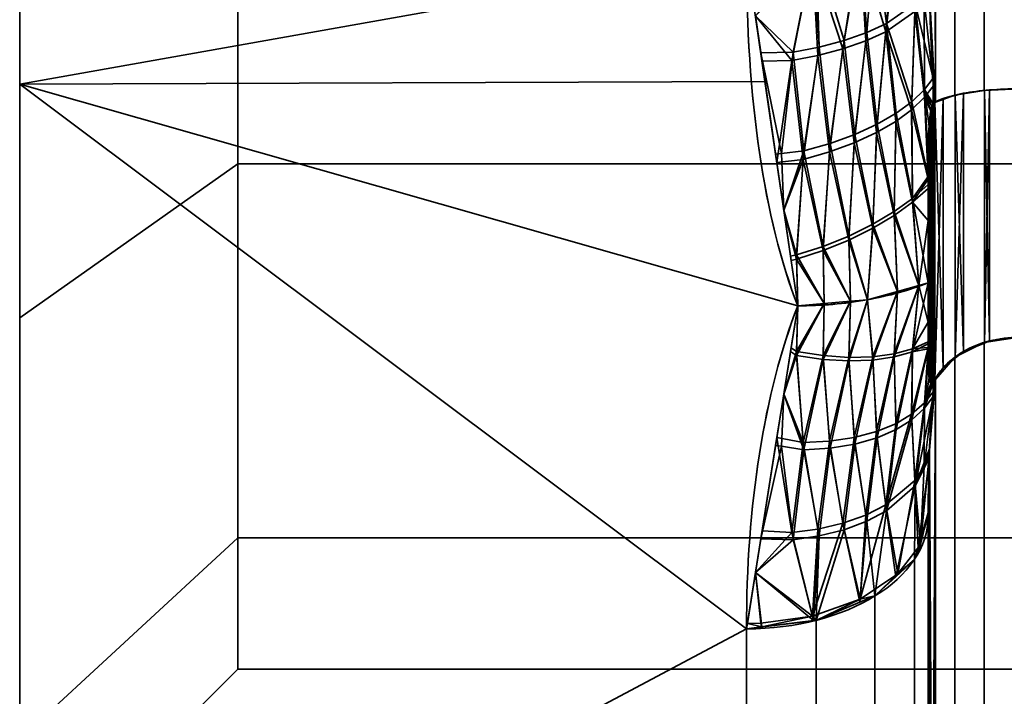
# Model space of a CAD drawing. Header units: millimetres. Extents: x -110 to 110, y -15 to 15.
# Tile 2 of 71: x -110 to -104.58, y -9.65 to -5.92. Entities that reach past the tile are written whole.
import ezdxf

# ---------------------------------------------------------------- set-up
doc = ezdxf.new("R2010")
doc.units = ezdxf.units.MM
doc.layers.add('1', color=7, linetype='Continuous', true_color=0xffffff)

msp = doc.modelspace()

# ---------------------------------------------------------------- linework, layer by layer
at = {"layer": '1', "color": 252, "linetype": 'Continuous', "lineweight": 35}
for p, q in [((-105, -8.6603, 11), (-105, -13.8564, 2)), ((-105, -13.8564, -2), (-105, -8.6603, -11))]:
    msp.add_line(p, q, dxfattribs=at)
at = {"layer": '1', "color": 252, "linetype": 'Continuous', "lineweight": 35, "extrusion": (1, 0, 0)}
for centre, radius, start, end in [((0, 0, -110), 15, 0, 180), ((0, 0, -110), 10.7, 90, 270), ((0, 0, -108.8), 9.5, 90, 270), ((0, 0, -105), 14, 188.21321, 231.78679), ((0, 0, -105), 14, 128.21321, 171.78679), ((0, 0, -106), 15, 188.21321, 231.78679), ((0, 0, -106), 15, 128.21321, 171.78679)]:
    msp.add_arc(centre, radius, start, end, dxfattribs=at)
at = {"layer": '1', "color": 252, "linetype": 'Continuous', "lineweight": 35, "extrusion": (-1, 0, 0)}
for centre, radius, start, end in [((0, 0, 110), 15, 180, 0), ((0, 0, 105), 14.5, 297.45707, 302.53526), ((0, 0, 105), 14.5, 57.45707, 62.53526)]:
    msp.add_arc(centre, radius, start, end, dxfattribs=at)
at = {"layer": '1', "color": 252, "linetype": 'Continuous', "lineweight": 35, "extrusion": (-9.46215e-07, 0.785714, -0.61859)}
msp.add_arc((106, -13.9999, 0.0001), 1, 180, 270, dxfattribs=at)
at = {"layer": '1', "color": 252, "linetype": 'Continuous', "lineweight": 35, "extrusion": (0, -0.785714, -0.61859)}
msp.add_arc((-106, 14), 1, 0, 90, dxfattribs=at)
at = {"layer": '1', "color": 252, "linetype": 'Continuous', "lineweight": 35}
for points in [[(-104.9667, -6.3806, -12.8205), (-104.973, -6.2837, -12.837), (-104.9835, -6.0878, -12.8695), (-104.9938, -5.7834, -12.917), (-104.9991, -5.4818, -12.9612), (-105, -5.2902, -12.9875), (-105, -5.1962, -13)], [(-105, -5.1962, 13), (-105, -5.294, 12.987), (-104.999, -5.4912, 12.9598), (-104.9935, -5.7954, 12.9152), (-104.9831, -6.0966, 12.8681), (-104.9728, -6.2872, 12.8364), (-104.9667, -6.3806, 12.8205)], [(-105.7179, -7.5, -12.9904), (-105.9044, -7.0188, -13.2682), (-106, -6.3712, -13.6072), (-106, -5.5673, -13.9286)], [(-106, -5.5673, 13.9286), (-106, -6.3722, 13.6068), (-105.904, -7.0198, 13.2676), (-105.7179, -7.5, 12.9904)], [(-105, -6.6857, -12.8667), (-105, -6.6659, -12.869), (-104.9997, -6.6275, -12.8728), (-104.9983, -6.5738, -12.8764), (-104.996, -6.5237, -12.8773), (-104.9924, -6.4768, -12.8748), (-104.9871, -6.4336, -12.8672), (-104.9792, -6.3975, -12.8517), (-104.9713, -6.3834, -12.8325), (-104.9667, -6.3806, -12.8205)], [(-105, -7.3727, -12.7698), (-105, -7.2964, -12.7833), (-105, -7.1436, -12.8077), (-105, -6.915, -12.8393), (-105, -6.7622, -12.8578), (-105, -6.6857, -12.8667)], [(-105, -6.6878, 12.8664), (-105, -6.9168, 12.84), (-105, -7.1456, 12.8098), (-105, -7.3727, 12.7698)], [(-105, -7.3727, -12.7698), (-105.0503, -7.393, -12.8051), (-105.1579, -7.4294, -12.8681), (-105.3353, -7.4697, -12.9378), (-105.5238, -7.4944, -12.9806), (-105.6532, -7.5, -12.9904), (-105.7179, -7.5, -12.9904)], [(-105, -7.3727, 12.7698), (-105.0503, -7.393, 12.8051), (-105.1579, -7.4294, 12.8681), (-105.3353, -7.4696, 12.9378), (-105.5238, -7.4943, 12.9806), (-105.6532, -7.5, 12.9904), (-105.7179, -7.5, 12.9904)], [(-105, -7.3727, 12.7698), (-105, -7.4225, 12.7105), (-105, -7.52, 12.5904), (-105, -7.6616, 12.4082), (-105, -7.7541, 12.2851), (-105, -7.8, 12.2233)], [(-105, -7.7988, -12.225), (-105, -7.6613, -12.4101), (-105, -7.5208, -12.5932), (-105, -7.3727, -12.7698)], [(-106, -9.2788, -11.7857), (-106, -8.5978, -12.3219), (-105.904, -7.9803, -12.7131), (-105.7179, -7.5, -12.9904)], [(-105.7179, -7.5, 12.9904), (-105.9044, -7.9812, 12.7126), (-106, -8.5986, 12.3212), (-106, -9.2788, 11.7857)], [(-105, -7.8, 12.2233), (-105, -7.8119, 12.2073), (-104.9997, -7.8345, 12.176), (-104.9983, -7.8644, 12.1313), (-104.996, -7.8902, 12.0883), (-104.9924, -7.9115, 12.0464), (-104.9871, -7.9266, 12.0052), (-104.9792, -7.9311, 11.9662), (-104.9713, -7.9216, 11.9444), (-104.9667, -7.9126, 11.936)], [(-104.9667, -7.9126, 11.936), (-104.973, -7.9753, 11.8604), (-104.9835, -8.1014, 11.707), (-104.9938, -8.2947, 11.4672), (-104.9991, -8.4838, 11.228), (-105, -8.6024, 11.0752), (-105, -8.6603, 11)], [(-105, -8.6603, -11), (-105, -8.6, -11.0782), (-104.999, -8.4779, -11.2355), (-104.9935, -8.2872, -11.4766), (-104.9831, -8.0957, -11.7139), (-104.9728, -7.9731, -11.8631), (-104.9667, -7.9126, -11.936)]]:
    msp.add_open_spline(points, degree=3, dxfattribs=at)
for points, knots in [([(-104.5, -6.3048, -12.5), (-104.5548, -6.3048, -12.5), (-104.6104, -6.307, -12.5093), (-104.7139, -6.3154, -12.5448), (-104.7631, -6.3217, -12.5714), (-104.8494, -6.3376, -12.6382), (-104.8875, -6.3473, -12.6794), (-104.9373, -6.3651, -12.7549), (-104.9538, -6.3727, -12.7871), (-104.9667, -6.3806, -12.8205)], [0, 0, 0, 0, 0.272272, 0.272272, 0.544337, 0.544337, 0.81965, 0.81965, 1, 1, 1, 1]), ([(-104.5, -6.3048, 12.5), (-104.5548, -6.3048, 12.5), (-104.6104, -6.307, 12.5093), (-104.7139, -6.3154, 12.5448), (-104.7631, -6.3217, 12.5714), (-104.8494, -6.3376, 12.6382), (-104.8875, -6.3473, 12.6794), (-104.9373, -6.3651, 12.7549), (-104.9538, -6.3727, 12.7871), (-104.9667, -6.3806, 12.8205)], [0, 0, 0, 0, 0.272272, 0.272272, 0.544336, 0.544336, 0.819649, 0.819649, 1, 1, 1, 1]), ([(-104.9667, -6.3806, 12.8205), (-104.969, -6.382, 12.8266), (-104.9714, -6.3846, 12.8325), (-104.9756, -6.392, 12.8428), (-104.9775, -6.3968, 12.8472), (-104.9818, -6.4101, 12.8568), (-104.984, -6.4196, 12.861), (-104.9905, -6.4558, 12.873), (-104.9931, -6.4848, 12.8755), (-104.999, -6.5713, 12.8784), (-105, -6.6298, 12.8732), (-105, -6.6878, 12.8664)], [0, 0, 0, 0, 0.060109, 0.060109, 0.1199, 0.1199, 0.212935, 0.212935, 0.471201, 0.471201, 1, 1, 1, 1]), ([(-104.5, -7.6729, 11.7101), (-104.5548, -7.6729, 11.7101), (-104.6104, -7.6799, 11.7166), (-104.7139, -7.7064, 11.7417), (-104.7631, -7.7263, 11.7605), (-104.8494, -7.7762, 11.8076), (-104.8875, -7.807, 11.8366), (-104.9373, -7.8635, 11.8898), (-104.9538, -7.8876, 11.9125), (-104.9667, -7.9126, 11.936)], [0, 0, 0, 0, 0.272272, 0.272272, 0.544337, 0.544337, 0.81965, 0.81965, 1, 1, 1, 1]), ([(-104.5, -7.6729, -11.7101), (-104.5548, -7.6729, -11.7101), (-104.6104, -7.6799, -11.7166), (-104.7139, -7.7064, -11.7417), (-104.7631, -7.7263, -11.7605), (-104.8494, -7.7762, -11.8076), (-104.8875, -7.807, -11.8366), (-104.9373, -7.8635, -11.8898), (-104.9538, -7.8876, -11.9125), (-104.9667, -7.9126, -11.936)], [0, 0, 0, 0, 0.272272, 0.272272, 0.544336, 0.544336, 0.819649, 0.819649, 1, 1, 1, 1]), ([(-104.9667, -7.9126, -11.936), (-104.969, -7.9171, -11.9403), (-104.9714, -7.9209, -11.9455), (-104.9756, -7.9262, -11.957), (-104.9775, -7.9277, -11.9634), (-104.9818, -7.9292, -11.9797), (-104.984, -7.9281, -11.99), (-104.9905, -7.9204, -12.0274), (-104.9931, -7.9081, -12.0537), (-104.999, -7.8674, -12.1301), (-105, -7.8336, -12.1782), (-105, -7.7988, -12.225)], [0, 0, 0, 0, 0.060109, 0.060109, 0.1199, 0.1199, 0.212935, 0.212935, 0.471207, 0.471207, 1, 1, 1, 1])]:
    msp.add_open_spline(points, degree=3, knots=knots, dxfattribs=at)
for points in [[(-104.993, -5.7839, -12.9165), (-104.9599, 6.3781, -12.81), (-104.9599, -6.3781, -12.81)], [(-104.993, 5.7839, 12.9165), (-104.9599, -6.3781, 12.81), (-104.9599, 6.3781, 12.81)], [(-104.9599, -6.3781, -12.81), (-104.9599, 6.3781, -12.81), (-104.8536, 6.3395, -12.6464), (-104.8536, -6.3395, -12.6464)], [(-104.9599, 6.3781, 12.81), (-104.9599, -6.3781, 12.81), (-104.8536, -6.3395, 12.6464), (-104.8536, 6.3395, 12.6464)], [(-104.8536, -6.3395, -12.6464), (-104.8536, 6.3395, -12.6464), (-104.6913, 6.3138, -12.5381), (-104.6913, -6.3138, -12.5381)], [(-104.8536, 6.3395, 12.6464), (-104.8536, -6.3395, 12.6464), (-104.6913, -6.3138, 12.5381), (-104.6913, 6.3138, 12.5381)], [(-104.6913, -6.3138, -12.5381), (-104.6913, 6.3138, -12.5381), (-104.5, 6.3048, -12.5), (-104.5, -6.3048, -12.5)], [(-104.6913, 6.3138, 12.5381), (-104.6913, -6.3138, 12.5381), (-104.5, -6.3048, 12.5), (-104.5, 6.3048, 12.5)], [(-104.9599, -6.3781, 12.81), (-104.993, 5.7839, 12.9165), (-104.9927, -5.7949, 12.9148)], [(-110, 0, 15), (-110, -6.2799, 13.6221), (-106, -5.5673, 13.9286)], [(-106, -5.5673, -13.9286), (-110, -6.2799, -13.6221), (-110, 0, -15)], [(-108.8, -3.6355, 8.7769), (-108.8, -6.7175, 6.7175), (-110, -7.566, 7.566), (-110, -4.0947, 9.8855)], [(-108.8, -6.7175, -6.7175), (-108.8, -3.6355, -8.7769), (-110, -4.0947, -9.8855), (-110, -7.566, -7.566)], [(-95, -6.7175, 6.7175), (-108.8, -6.7175, 6.7175), (-108.8, -3.6355, 8.7769), (-95, -3.6355, 8.7769)], [(-95, -3.6355, -8.7769), (-108.8, -3.6355, -8.7769), (-108.8, -6.7175, -6.7175), (-95, -6.7175, -6.7175)], [(-110, -5.7403, -13.8582), (-110, -10.6066, -10.6066), (-110, -7.566, -7.566), (-110, -4.0947, -9.8855)], [(-110, -4.0947, 9.8855), (-110, -7.566, 7.566), (-110, -10.6066, 10.6066), (-110, -5.7403, 13.8582)], [(-105.2289, -5.9444, 13.3947), (-105.1785, -5.3951, 13.4977), (-105.2929, -5.4586, 13.6566)], [(-105.1785, -5.3951, 13.4977), (-105.2289, -5.9444, 13.3947), (-105.072, -5.8348, 13.1731)], [(-105.3377, -5.9946, 13.4906), (-105.2929, -5.4586, 13.6566), (-105.3757, -5.4791, 13.708)], [(-105.3737, -5.5173, -13.7112), (-105.1669, -5.4322, -13.5014), (-105.2339, -5.9906, -13.384)], [(-105.2929, -5.4586, 13.6566), (-105.3377, -5.9946, 13.4906), (-105.2289, -5.9444, 13.3947)], [(-105.0742, -5.8799, -13.165), (-105.2339, -5.9906, -13.384), (-105.1669, -5.4322, -13.5014)], [(-105.6372, -5.575, -13.8521), (-105.3737, -5.5173, -13.7112), (-105.4696, -6.0855, -13.5557)], [(-105.4623, -6.0384, 13.5699), (-105.3757, -5.4791, 13.708), (-105.6173, -5.5391, 13.8579)], [(-105.344, -6.0412, -13.4782), (-105.4696, -6.0855, -13.5557), (-105.3737, -5.5173, -13.7112)], [(-105.3757, -5.4791, 13.708), (-105.4623, -6.0384, 13.5699), (-105.3377, -5.9946, 13.4906)], [(-105.2339, -5.9906, -13.384), (-105.344, -6.0412, -13.4782), (-105.3737, -5.5173, -13.7112)], [(-106, -5.5673, -13.9286), (-105.8982, -6.2644, -13.5902), (-110, -6.2799, -13.6221)], [(-110, -6.2799, 13.6221), (-105.8982, -6.2644, 13.5902), (-106, -5.5673, 13.9286)], [(-105.7424, -6.1021, 13.6703), (-105.6304, -5.54, 13.8603), (-105.9509, -5.9038, 13.7652)], [(-105.9509, -5.9038, -13.7652), (-105.6372, -5.575, -13.8521), (-105.751, -6.1497, -13.652)], [(-105.6073, -6.1221, -13.6143), (-105.751, -6.1497, -13.652), (-105.6372, -5.575, -13.8521)], [(-105.6304, -5.54, 13.8603), (-105.7424, -6.1021, 13.6703), (-105.5992, -6.0747, 13.6305)], [(-105.4696, -6.0855, -13.5557), (-105.6073, -6.1221, -13.6143), (-105.6372, -5.575, -13.8521)], [(-105.5992, -6.0747, 13.6305), (-105.6173, -5.5391, 13.8579), (-105.6304, -5.54, 13.8603)], [(-105.6173, -5.5391, 13.8579), (-105.5992, -6.0747, 13.6305), (-105.4623, -6.0384, 13.5699)], [(-104.9727, -6.2453, 12.8423), (-104.9927, -5.7949, 12.9148), (-105.072, -5.8348, 13.1731)], [(-105.022, -5.8188, -13.0384), (-104.993, -5.7839, -12.9165), (-104.9707, -6.2884, -12.8353)], [(-104.9599, -6.3781, -12.81), (-104.9667, -6.3806, -12.8205), (-104.993, -5.7839, -12.9165)], [(-104.9927, -5.7949, 12.9148), (-104.9667, -6.3806, 12.8205), (-104.9599, -6.3781, 12.81)], [(-105.0908, -6.376, 13.0665), (-105.072, -5.8348, 13.1731), (-105.2289, -5.9444, 13.3947)], [(-105.072, -5.8348, 13.1731), (-105.0908, -6.376, 13.0665), (-105.0205, -6.3078, 12.953)], [(-105.0742, -5.8799, -13.165), (-105.022, -5.8188, -13.0384), (-105.0196, -6.3516, -12.9448)], [(-105.072, -5.8348, 13.1731), (-105.0205, -6.3078, 12.953), (-104.9727, -6.2453, 12.8423)], [(-104.9707, -6.2884, -12.8353), (-105.0196, -6.3516, -12.9448), (-105.022, -5.8188, -13.0384)], [(-105.751, -6.1497, -13.652), (-105.9145, -6.153, -13.6442), (-105.9509, -5.9038, -13.7652)], [(-105.9509, -5.9038, 13.7652), (-105.9212, -6.107, 13.6666), (-105.7424, -6.1021, 13.6703)], [(-105.2339, -5.9906, -13.384), (-105.0742, -5.8799, -13.165), (-105.0915, -6.4204, -13.0569)], [(-105.0196, -6.3516, -12.9448), (-105.0915, -6.4204, -13.0569), (-105.0742, -5.8799, -13.165)], [(-105.281, -6.4996, 13.2518), (-105.2289, -5.9444, 13.3947), (-105.3377, -5.9946, 13.4906)], [(-105.2289, -5.9444, 13.3947), (-105.281, -6.4996, 13.2518), (-105.1766, -6.4391, 13.1648)], [(-105.2289, -5.9444, 13.3947), (-105.1766, -6.4391, 13.1648), (-105.0908, -6.376, 13.0665)], [(-105.4035, -6.5562, 13.3248), (-105.3377, -5.9946, 13.4906), (-105.4623, -6.0384, 13.5699)], [(-105.3377, -5.9946, 13.4906), (-105.4035, -6.5562, 13.3248), (-105.281, -6.4996, 13.2518)], [(-105.344, -6.0412, -13.4782), (-105.2339, -5.9906, -13.384), (-105.2842, -6.5454, -13.2386)], [(-105.1787, -6.4842, -13.1535), (-105.2842, -6.5454, -13.2386), (-105.2339, -5.9906, -13.384)], [(-105.0915, -6.4204, -13.0569), (-105.1787, -6.4842, -13.1535), (-105.2339, -5.9906, -13.384)], [(-105.5389, -6.6056, 13.3793), (-105.4623, -6.0384, 13.5699), (-105.5992, -6.0747, 13.6305)], [(-105.4623, -6.0384, 13.5699), (-105.5389, -6.6056, 13.3793), (-105.4035, -6.5562, 13.3248)], [(-105.4696, -6.0855, -13.5557), (-105.344, -6.0412, -13.4782), (-105.4078, -6.6026, -13.3094)], [(-105.2842, -6.5454, -13.2386), (-105.4078, -6.6026, -13.3094), (-105.344, -6.0412, -13.4782)], [(-105.8068, -6.6618, 13.3988), (-105.7424, -6.1021, 13.6703), (-105.9212, -6.107, 13.6666)], [(-105.9212, -6.107, 13.6666), (-105.8398, -6.6651, 13.3957), (-105.8068, -6.6618, 13.3988)], [(-105.7424, -6.1021, 13.6703), (-105.8068, -6.6618, 13.3988), (-105.6835, -6.6465, 13.4136)], [(-105.751, -6.1497, -13.652), (-105.6073, -6.1221, -13.6143), (-105.6889, -6.6939, -13.3934)], [(-105.6835, -6.6465, 13.4136), (-105.5992, -6.0747, 13.6305), (-105.7424, -6.1021, 13.6703)], [(-105.5439, -6.6526, -13.3615), (-105.6889, -6.6939, -13.3934), (-105.6073, -6.1221, -13.6143)], [(-105.5992, -6.0747, 13.6305), (-105.6835, -6.6465, 13.4136), (-105.5389, -6.6056, 13.3793)], [(-105.6073, -6.1221, -13.6143), (-105.4696, -6.0855, -13.5557), (-105.5439, -6.6526, -13.3615)], [(-105.4078, -6.6026, -13.3094), (-105.5439, -6.6526, -13.3615), (-105.4696, -6.0855, -13.5557)], [(-105.9145, -6.153, -13.6442), (-105.751, -6.1497, -13.652), (-105.833, -6.7115, -13.3731)], [(-105.6889, -6.6939, -13.3934), (-105.833, -6.7115, -13.3731), (-105.751, -6.1497, -13.652)], [(-110, -6.2799, -13.6221), (-105.8982, -6.2644, -13.5902), (-105.7179, -7.5, -12.9904)], [(-105.7179, -7.5, 12.9904), (-105.8982, -6.2644, 13.5902), (-110, -6.2799, 13.6221)], [(-110, -11.4061, -9.7417), (-110, -6.2799, -13.6221), (-106, -9.2788, -11.7857)], [(-105.7179, -7.5, -12.9904), (-106, -9.2788, -11.7857), (-110, -6.2799, -13.6221)], [(-110, -6.2799, 13.6221), (-106, -9.2788, 11.7857), (-105.7179, -7.5, 12.9904)], [(-106, -9.2788, 11.7857), (-110, -6.2799, 13.6221), (-110, -11.4061, 9.7417)], [(-104.9727, -6.2453, 12.8423), (-105.0205, -6.3078, 12.953), (-104.9735, -6.3883, 12.8376)], [(-104.9735, -6.3883, 12.8376), (-104.9667, -6.3806, 12.8205), (-104.9727, -6.2453, 12.8423)], [(-105, -6.7868, 12.8525), (-105.0205, -6.3078, 12.953), (-105.0908, -6.376, 13.0665)], [(-105.0205, -6.3078, 12.953), (-105, -6.7868, 12.8525), (-105, -6.6878, 12.8664)], [(-105, -6.6878, 12.8664), (-104.9951, -6.5131, 12.8764), (-105.0205, -6.3078, 12.953)], [(-104.9951, -6.5131, 12.8764), (-104.9857, -6.4293, 12.8642), (-105.0205, -6.3078, 12.953)], [(-104.9857, -6.4293, 12.8642), (-104.9792, -6.402, 12.851), (-105.0205, -6.3078, 12.953)], [(-104.9792, -6.402, 12.851), (-104.9735, -6.3883, 12.8376), (-105.0205, -6.3078, 12.953)], [(-105.0196, -6.3516, -12.9448), (-104.9707, -6.2884, -12.8353), (-104.9708, -6.3844, -12.8311)], [(-104.9707, -6.2884, -12.8353), (-104.9667, -6.3806, -12.8205), (-104.9708, -6.3844, -12.8311)], [(-104.8507, -7.7872, -11.8179), (-104.8507, -6.341, -12.6528), (-104.806, -6.3296, -12.6046)], [(-104.806, -7.7511, -11.7839), (-104.8507, -7.7872, -11.8179), (-104.806, -6.3296, -12.6046)], [(-104.806, -6.3296, 12.6046), (-104.8507, -6.341, 12.6528), (-104.806, -7.7511, 11.7839)], [(-104.806, -6.3296, -12.6046), (-104.6906, -6.3148, -12.5423), (-104.6906, -7.7046, -11.74), (-104.806, -7.7511, -11.7839)], [(-104.806, -7.7511, 11.7839), (-104.6906, -7.7046, 11.74), (-104.6906, -6.3148, 12.5423), (-104.806, -6.3296, 12.6046)], [(-104.6906, -7.7046, -11.74), (-104.6906, -6.3148, -12.5423), (-104.6622, -6.3112, -12.527)], [(-104.6622, -7.6931, -11.7292), (-104.6906, -7.7046, -11.74), (-104.6622, -6.3112, -12.527)], [(-104.6622, -6.3112, 12.527), (-104.6906, -6.3148, 12.5423), (-104.6622, -7.6931, 11.7292)], [(-104.6906, -6.3148, 12.5423), (-104.6906, -7.7046, 11.74), (-104.6622, -7.6931, 11.7292)], [(-104.6622, -6.3112, -12.527), (-104.5, -6.3048, -12.5), (-104.5, -7.6729, -11.7101), (-104.6622, -7.6931, -11.7292)], [(-104.6622, -7.6931, 11.7292), (-104.5, -7.6729, 11.7101), (-104.5, -6.3048, 12.5), (-104.6622, -6.3112, 12.527)], [(-105.0868, -6.9081, 12.9401), (-105.0908, -6.376, 13.0665), (-105.1766, -6.4391, 13.1648)], [(-105.0915, -6.4204, -13.0569), (-105.0196, -6.3516, -12.9448), (-105, -6.8019, -12.852)], [(-105.0908, -6.376, 13.0665), (-105.0868, -6.9081, 12.9401), (-105, -6.7868, 12.8525)], [(-105.0196, -6.3516, -12.9448), (-104.9941, -6.5004, -12.8759), (-105, -6.6857, -12.8667)], [(-105.0196, -6.3516, -12.9448), (-104.9778, -6.3979, -12.8478), (-104.9848, -6.4246, -12.8626)], [(-104.9848, -6.4246, -12.8626), (-104.985, -6.4252, -12.8628), (-105.0196, -6.3516, -12.9448)], [(-104.985, -6.4252, -12.8628), (-104.9941, -6.5004, -12.8759), (-105.0196, -6.3516, -12.9448)], [(-104.9708, -6.3844, -12.8311), (-104.9778, -6.3979, -12.8478), (-105.0196, -6.3516, -12.9448)], [(-105, -6.6857, -12.8667), (-105, -6.8019, -12.852), (-105.0196, -6.3516, -12.9448)], [(-104.9708, -6.3844, -12.8311), (-104.9667, -6.3806, -12.8205), (-105, -7.7984, -12.2244)], [(-104.9951, -7.8947, -12.0788), (-105, -7.7984, -12.2244), (-104.9667, -6.3806, -12.8205)], [(-104.9778, -6.3979, -12.8478), (-104.9708, -6.3844, -12.8311), (-105, -7.7984, -12.2244)], [(-104.9857, -7.9261, -12), (-104.9951, -7.8947, -12.0788), (-104.9667, -6.3806, -12.8205)], [(-104.9792, -7.9283, -11.9698), (-104.9857, -7.9261, -12), (-104.9667, -6.3806, -12.8205)], [(-104.9735, -7.9235, -11.9513), (-104.9792, -7.9283, -11.9698), (-104.9667, -6.3806, -12.8205)], [(-104.9735, -6.3883, 12.8376), (-104.9792, -6.402, 12.851), (-104.9667, -7.9126, 11.936)], [(-104.9667, -6.3806, -12.8205), (-104.9667, -7.9126, -11.936), (-104.9735, -7.9235, -11.9513)], [(-104.9667, -7.9126, 11.936), (-104.9667, -6.3806, 12.8205), (-104.9735, -6.3883, 12.8376)], [(-104.9667, -6.3806, -12.8205), (-104.9627, -6.3788, -12.8128), (-104.9627, -7.9069, -11.9306), (-104.9667, -7.9126, -11.936)], [(-104.9667, -7.9126, 11.936), (-104.9627, -7.9069, 11.9306), (-104.9627, -6.3788, 12.8128), (-104.9667, -6.3806, 12.8205)], [(-104.9627, -7.9069, -11.9306), (-104.9627, -6.3788, -12.8128), (-104.9175, -6.358, -12.7249)], [(-104.9175, -7.841, -11.8686), (-104.9627, -7.9069, -11.9306), (-104.9175, -6.358, -12.7249)], [(-104.9175, -6.358, 12.7249), (-104.9627, -6.3788, 12.8128), (-104.9175, -7.841, 11.8686)], [(-104.9627, -6.3788, 12.8128), (-104.9627, -7.9069, 11.9306), (-104.9175, -7.841, 11.8686)], [(-104.9175, -6.358, -12.7249), (-104.8507, -6.341, -12.6528), (-104.8507, -7.7872, -11.8179), (-104.9175, -7.841, -11.8686)], [(-104.9175, -7.841, 11.8686), (-104.8507, -7.7872, 11.8179), (-104.8507, -6.341, 12.6528), (-104.9175, -6.358, 12.7249)], [(-104.8507, -6.341, 12.6528), (-104.8507, -7.7872, 11.8179), (-104.806, -7.7511, 11.7839)], [(-105.1874, -6.9807, 13.015), (-105.1766, -6.4391, 13.1648), (-105.281, -6.4996, 13.2518)], [(-105.1766, -6.4391, 13.1648), (-105.1874, -6.9807, 13.015), (-105.0868, -6.9081, 12.9401)], [(-105.1787, -6.4842, -13.1535), (-105.0915, -6.4204, -13.0569), (-105.086, -6.9298, -12.9344)], [(-105, -6.8019, -12.852), (-105.086, -6.9298, -12.9344), (-105.0915, -6.4204, -13.0569)], [(-105, -7.7984, -12.2244), (-104.9848, -6.4246, -12.8626), (-104.9778, -6.3979, -12.8478)], [(-104.985, -6.4252, -12.8628), (-104.9848, -6.4246, -12.8626), (-105, -7.7984, -12.2244)], [(-104.9941, -6.5004, -12.8759), (-104.985, -6.4252, -12.8628), (-105, -7.7984, -12.2244)], [(-104.9857, -6.4293, 12.8642), (-104.9951, -6.5131, 12.8764), (-104.9667, -7.9126, 11.936)], [(-104.9792, -6.402, 12.851), (-104.9857, -6.4293, 12.8642), (-104.9667, -7.9126, 11.936)], [(-105.3041, -7.0504, 13.0753), (-105.281, -6.4996, 13.2518), (-105.4035, -6.5562, 13.3248)], [(-105.281, -6.4996, 13.2518), (-105.3041, -7.0504, 13.0753), (-105.1874, -6.9807, 13.015)], [(-105.2842, -6.5454, -13.2386), (-105.1787, -6.4842, -13.1535), (-105.1871, -7.0029, -13.0081)], [(-105.086, -6.9298, -12.9344), (-105.1871, -7.0029, -13.0081), (-105.1787, -6.4842, -13.1535)], [(-105, -7.7984, -12.2244), (-105, -6.6857, -12.8667), (-104.9941, -6.5004, -12.8759)], [(-105.4361, -7.1155, 13.1187), (-105.4035, -6.5562, 13.3248), (-105.5389, -6.6056, 13.3793)], [(-105.4035, -6.5562, 13.3248), (-105.4361, -7.1155, 13.1187), (-105.3041, -7.0504, 13.0753)], [(-105.4078, -6.6026, -13.3094), (-105.2842, -6.5454, -13.2386), (-105.3042, -7.0731, -13.0672)], [(-105.1871, -7.0029, -13.0081), (-105.3042, -7.0731, -13.0672), (-105.2842, -6.5454, -13.2386)], [(-104.9951, -6.5131, 12.8764), (-105, -6.6874, 12.8658), (-104.9667, -7.9126, 11.936)], [(-105.5774, -7.1724, 13.142), (-105.5389, -6.6056, 13.3793), (-105.6835, -6.6465, 13.4136)], [(-105.5389, -6.6056, 13.3793), (-105.5774, -7.1724, 13.142), (-105.4361, -7.1155, 13.1187)], [(-105.5439, -6.6526, -13.3615), (-105.4078, -6.6026, -13.3094), (-105.4364, -7.1386, -13.1092)], [(-105.3042, -7.0731, -13.0672), (-105.4364, -7.1386, -13.1092), (-105.4078, -6.6026, -13.3094)], [(-105.7949, -6.9723, 13.2465), (-105.8068, -6.6618, 13.3988), (-105.8398, -6.6651, 13.3957)], [(-105.6835, -6.6465, 13.4136), (-105.8068, -6.6618, 13.3988), (-105.7949, -6.9723, 13.2465)], [(-105.7241, -7.2195, 13.1443), (-105.6835, -6.6465, 13.4136), (-105.7949, -6.9723, 13.2465)], [(-105.6835, -6.6465, 13.4136), (-105.7241, -7.2195, 13.1443), (-105.5774, -7.1724, 13.142)], [(-105.6889, -6.6939, -13.3934), (-105.5439, -6.6526, -13.3615), (-105.5778, -7.1959, -13.131)], [(-105.4364, -7.1386, -13.1092), (-105.5778, -7.1959, -13.131), (-105.5439, -6.6526, -13.3615)], [(-108.8, -6.7175, 6.7175), (-108.8, -8.7769, 3.6355), (-110, -9.8855, 4.0947), (-110, -7.566, 7.566)], [(-108.8, -8.7769, -3.6355), (-108.8, -6.7175, -6.7175), (-110, -7.566, -7.566), (-110, -9.8855, -4.0947)], [(-95, -8.7769, 3.6355), (-108.8, -8.7769, 3.6355), (-108.8, -6.7175, 6.7175), (-95, -6.7175, 6.7175)], [(-95, -6.7175, -6.7175), (-108.8, -6.7175, -6.7175), (-108.8, -8.7769, -3.6355), (-95, -8.7769, -3.6355)], [(-105.7949, -6.9722, -13.2466), (-105.833, -6.7115, -13.3731), (-105.6889, -6.6939, -13.3934)], [(-105.7949, -6.9722, -13.2466), (-105.6889, -6.6939, -13.3934), (-105.7244, -7.2433, -13.1319)], [(-105.5778, -7.1959, -13.131), (-105.7244, -7.2433, -13.1319), (-105.6889, -6.6939, -13.3934)], [(-105, -7.0293, -12.8233), (-105, -6.6857, -12.8667), (-105, -7.7988, -12.225), (-105, -7.3727, -12.7698)], [(-105, -6.6874, 12.8658), (-104.9848, -7.927, 11.9951), (-104.9778, -7.9276, 11.9646)], [(-104.9778, -7.9276, 11.9646), (-104.9708, -7.9198, 11.9446), (-105, -6.6874, 12.8658)], [(-105, -6.6874, 12.8658), (-105, -7.8, 12.2233), (-104.9941, -7.9006, 12.0674)], [(-104.9941, -7.9006, 12.0674), (-104.985, -7.9269, 11.9958), (-105, -6.6874, 12.8658)], [(-104.985, -7.9269, 11.9958), (-104.9848, -7.927, 11.9951), (-105, -6.6874, 12.8658)], [(-104.9708, -7.9198, 11.9446), (-104.9667, -7.9126, 11.936), (-105, -6.6874, 12.8658)], [(-105, -7.5907, 12.4992), (-105, -7.8, 12.2233), (-105, -6.6878, 12.8664), (-105, -7.3727, 12.7698)], [(-105.0868, -6.9081, 12.9401), (-105, -6.8322, 12.8461), (-105, -6.7868, 12.8525)], [(-105, -6.8019, -12.852), (-105, -6.8541, -12.8454), (-105.086, -6.9298, -12.9344)], [(-105, -7.3727, 12.7698), (-105, -6.8322, 12.8461), (-105.0868, -6.9081, 12.9401)], [(-105.086, -6.9298, -12.9344), (-105, -6.8541, -12.8454), (-105, -7.0293, -12.8233)], [(-105.0519, -7.3873, 12.7951), (-105.0868, -6.9081, 12.9401), (-105.1874, -6.9807, 13.015)], [(-105.1871, -7.0029, -13.0081), (-105.086, -6.9298, -12.9344), (-105.0519, -7.3873, -12.7951)], [(-105.0868, -6.9081, 12.9401), (-105.0519, -7.3873, 12.7951), (-105, -7.3727, 12.7698)], [(-105.0519, -7.3873, -12.7951), (-105.086, -6.9298, -12.9344), (-105, -7.0293, -12.8233)], [(-105.7244, -7.2433, -13.1319), (-105.7544, -7.2496, -13.1119), (-105.7949, -6.9722, -13.2466)], [(-105.7949, -6.9723, 13.2465), (-105.7578, -7.2264, 13.1232), (-105.7241, -7.2195, 13.1443)], [(-105.1696, -7.4203, 12.8524), (-105.1874, -6.9807, 13.015), (-105.3041, -7.0504, 13.0753)], [(-105.1874, -6.9807, 13.015), (-105.1696, -7.4203, 12.8524), (-105.0519, -7.3873, 12.7951)], [(-105.3042, -7.0731, -13.0672), (-105.1871, -7.0029, -13.0081), (-105.1696, -7.4204, -12.8524)], [(-105.0519, -7.3873, -12.7951), (-105.1696, -7.4204, -12.8524), (-105.1871, -7.0029, -13.0081)], [(-105, -7.0293, -12.8233), (-105, -7.3727, -12.7698), (-105.0519, -7.3873, -12.7951)], [(-105.4364, -7.1386, -13.1092), (-105.3042, -7.0731, -13.0672), (-105.3334, -7.4664, -12.9321)], [(-105.3334, -7.4664, 12.9322), (-105.3041, -7.0504, 13.0753), (-105.4361, -7.1155, 13.1187)], [(-105.3041, -7.0504, 13.0753), (-105.3334, -7.4664, 12.9322), (-105.1696, -7.4203, 12.8524)], [(-105.1696, -7.4204, -12.8524), (-105.3334, -7.4664, -12.9321), (-105.3042, -7.0731, -13.0672)], [(-105.5778, -7.1959, -13.131), (-105.4364, -7.1386, -13.1092), (-105.428, -7.4747, -12.9465)], [(-105.428, -7.4746, 12.9465), (-105.4361, -7.1155, 13.1187), (-105.5774, -7.1724, 13.142)], [(-105.3334, -7.4664, -12.9321), (-105.428, -7.4747, -12.9465), (-105.4364, -7.1386, -13.1092)], [(-105.4361, -7.1155, 13.1187), (-105.428, -7.4746, 12.9465), (-105.3334, -7.4664, 12.9322)], [(-105.7244, -7.2433, -13.1319), (-105.5778, -7.1959, -13.131), (-105.5727, -7.4873, -12.9684)], [(-105.5727, -7.4873, 12.9684), (-105.5774, -7.1724, 13.142), (-105.7241, -7.2195, 13.1443)], [(-105.428, -7.4747, -12.9465), (-105.5727, -7.4873, -12.9684), (-105.5778, -7.1959, -13.131)], [(-105.5774, -7.1724, 13.142), (-105.5727, -7.4873, 12.9684), (-105.428, -7.4746, 12.9465)], [(-105.7175, -7.5, 12.9903), (-105.7241, -7.2195, 13.1443), (-105.7578, -7.2264, 13.1232)], [(-105.7578, -7.2264, 13.1232), (-105.7179, -7.5, 12.9904), (-105.7175, -7.5, 12.9903)], [(-105.7544, -7.2496, -13.1119), (-105.7244, -7.2433, -13.1319), (-105.7175, -7.5, -12.9903)], [(-105.7175, -7.5, -12.9903), (-105.7179, -7.5, -12.9904), (-105.7544, -7.2496, -13.1119)], [(-105.5727, -7.4873, -12.9684), (-105.7175, -7.5, -12.9903), (-105.7244, -7.2433, -13.1319)], [(-105.7241, -7.2195, 13.1443), (-105.7175, -7.5, 12.9903), (-105.5727, -7.4873, 12.9684)], [(-105.1696, -7.4203, 12.8524), (-105.3334, -7.4664, 12.9322), (-105.3042, -7.78, 12.6591)], [(-105.3041, -7.7984, -12.6435), (-105.3334, -7.4664, -12.9321), (-105.1696, -7.4204, -12.8524)], [(-105.3042, -7.78, 12.6591), (-105.1871, -7.7639, 12.5688), (-105.1696, -7.4203, 12.8524)], [(-105.1696, -7.4204, -12.8524), (-105.1874, -7.7809, -12.553), (-105.3041, -7.7984, -12.6435)], [(-105.0519, -7.3873, -12.7951), (-105.0868, -7.7524, -12.4526), (-105.1874, -7.7809, -12.553)], [(-105.1874, -7.7809, -12.553), (-105.1696, -7.4204, -12.8524), (-105.0519, -7.3873, -12.7951)], [(-105.0519, -7.3873, 12.7951), (-105.1696, -7.4203, 12.8524), (-105.1871, -7.7639, 12.5688)], [(-105.1871, -7.7639, 12.5688), (-105.086, -7.7366, 12.4686), (-105.0519, -7.3873, 12.7951)], [(-105, -7.3727, -12.7698), (-105, -7.7089, -12.3399), (-105.0868, -7.7524, -12.4526)], [(-105.0868, -7.7524, -12.4526), (-105.0519, -7.3873, -12.7951), (-105, -7.3727, -12.7698)], [(-105.0519, -7.3873, 12.7951), (-105.086, -7.7366, 12.4686), (-105, -7.5907, 12.4992)], [(-105, -7.5907, 12.4992), (-105, -7.3727, 12.7698), (-105.0519, -7.3873, 12.7951)], [(-105.428, -7.4746, 12.9465), (-105.5727, -7.4873, 12.9684), (-105.5778, -7.7738, 12.7973)], [(-105.5778, -7.7738, 12.7973), (-105.4364, -7.7836, 12.7369), (-105.428, -7.4746, 12.9465)], [(-105.428, -7.4747, -12.9465), (-105.4361, -7.8034, -12.7216), (-105.5774, -7.7951, -12.7825)], [(-105.5774, -7.7951, -12.7825), (-105.5727, -7.4873, -12.9684), (-105.428, -7.4747, -12.9465)], [(-105.3334, -7.4664, 12.9322), (-105.428, -7.4746, 12.9465), (-105.4364, -7.7836, 12.7369)], [(-105.4364, -7.7836, 12.7369), (-105.3042, -7.78, 12.6591), (-105.3334, -7.4664, 12.9322)], [(-105.3334, -7.4664, -12.9321), (-105.3041, -7.7984, -12.6435), (-105.4361, -7.8034, -12.7216)], [(-105.4361, -7.8034, -12.7216), (-105.428, -7.4747, -12.9465), (-105.3334, -7.4664, -12.9321)], [(-105.7175, -7.5, -12.9903), (-105.7241, -7.7736, -12.8244), (-105.7578, -7.7518, -12.8198)], [(-105.7578, -7.7518, -12.8198), (-105.7179, -7.5, -12.9904), (-105.7175, -7.5, -12.9903)], [(-105.7175, -7.5, 12.9903), (-105.7179, -7.5, 12.9904), (-105.7544, -7.7304, 12.8343)], [(-105.7544, -7.7304, 12.8343), (-105.7244, -7.7509, 12.8388), (-105.7175, -7.5, 12.9903)], [(-105.5727, -7.4873, 12.9684), (-105.7175, -7.5, 12.9903), (-105.7244, -7.7509, 12.8388)], [(-105.7244, -7.7509, 12.8388), (-105.5778, -7.7738, 12.7973), (-105.5727, -7.4873, 12.9684)], [(-105.5727, -7.4873, -12.9684), (-105.5774, -7.7951, -12.7825), (-105.7241, -7.7736, -12.8244)], [(-105.7241, -7.7736, -12.8244), (-105.7175, -7.5, -12.9903), (-105.5727, -7.4873, -12.9684)], [(-110, -13.8582, 5.7403), (-110, -10.6066, 10.6066), (-110, -7.566, 7.566), (-110, -9.8855, 4.0947)], [(-110, -9.8855, -4.0947), (-110, -7.566, -7.566), (-110, -10.6066, -10.6066), (-110, -13.8582, -5.7403)], [(-105.086, -7.7366, 12.4686), (-105, -7.6974, 12.3585), (-105, -7.5907, 12.4992)], [(-104.6913, -7.7014, 11.7369), (-104.6913, -14.0152, 0.8011), (-104.5, -13.9777, 0.7899), (-104.5, -7.6729, 11.7101)], [(-104.6913, -14.0152, -0.8011), (-104.6913, -7.7014, -11.7369), (-104.5, -7.6729, -11.7101), (-104.5, -13.9777, -0.7899)], [(-105.7244, -7.7509, 12.8388), (-105.7544, -7.7304, 12.8343), (-105.7949, -7.9857, 12.6614)], [(-105.086, -7.7366, 12.4686), (-105.1871, -7.7639, 12.5688), (-105.1787, -8.1491, 12.1923)], [(-105.1787, -8.1491, 12.1923), (-105.0915, -8.0973, 12.0887), (-105.086, -7.7366, 12.4686)], [(-105.0915, -8.0973, 12.0887), (-105.0196, -8.0347, 11.973), (-105, -7.7292, 12.3166)], [(-105, -7.7292, 12.3166), (-105.086, -7.7366, 12.4686), (-105.0915, -8.0973, 12.0887)], [(-105.0908, -8.128, -12.055), (-105.0868, -7.7524, -12.4526), (-105, -7.7371, -12.3038)], [(-105, -7.7371, -12.3038), (-105.0205, -8.0637, -11.9392), (-105.0908, -8.128, -12.055)], [(-105.0868, -7.7524, -12.4526), (-105, -7.7089, -12.3399), (-105, -7.7371, -12.3038)], [(-105, -7.7292, 12.3166), (-105, -7.6974, 12.3585), (-105.086, -7.7366, 12.4686)], [(-105.0205, -8.0637, -11.9392), (-105, -7.7371, -12.3038), (-105, -7.7988, -12.225)], [(-105, -7.8, 12.2233), (-105, -7.7292, 12.3166), (-105.0196, -8.0347, 11.973)], [(-104.8536, -7.7824, 11.8134), (-104.8536, -14.1219, 0.833), (-104.6913, -14.0152, 0.8011), (-104.6913, -7.7014, 11.7369)], [(-104.8536, -14.1219, -0.833), (-104.8536, -7.7824, -11.8134), (-104.6913, -7.7014, -11.7369), (-104.6913, -14.0152, -0.8011)], [(-105.7949, -7.9857, 12.6614), (-105.6889, -8.252, 12.4938), (-105.7244, -7.7509, 12.8388)], [(-105.7949, -7.9857, -12.6615), (-105.7578, -7.7518, -12.8198), (-105.7241, -7.7736, -12.8244)], [(-105.7241, -7.7736, -12.8244), (-105.6835, -8.2932, -12.4628), (-105.7949, -7.9857, -12.6615)], [(-105.5778, -7.7738, 12.7973), (-105.7244, -7.7509, 12.8388), (-105.6889, -8.252, 12.4938)], [(-105.6835, -8.2932, -12.4628), (-105.7241, -7.7736, -12.8244), (-105.5774, -7.7951, -12.7825)], [(-105.6889, -8.252, 12.4938), (-105.5439, -8.2451, 12.4421), (-105.5778, -7.7738, 12.7973)], [(-105.5774, -7.7951, -12.7825), (-105.5389, -8.284, -12.4103), (-105.6835, -8.2932, -12.4628)], [(-105.4364, -7.7836, 12.7369), (-105.5778, -7.7738, 12.7973), (-105.5439, -8.2451, 12.4421)], [(-105.5389, -8.284, -12.4103), (-105.5774, -7.7951, -12.7825), (-105.4361, -7.8034, -12.7216)], [(-105.5439, -8.2451, 12.4421), (-105.4078, -8.2249, 12.3727), (-105.4364, -7.7836, 12.7369)], [(-105.3042, -7.78, 12.6591), (-105.4364, -7.7836, 12.7369), (-105.4078, -8.2249, 12.3727)], [(-105.4035, -8.2615, -12.3402), (-105.4361, -7.8034, -12.7216), (-105.3041, -7.7984, -12.6435)], [(-105.4078, -8.2249, 12.3727), (-105.2842, -8.1922, 12.2878), (-105.3042, -7.78, 12.6591)], [(-105.3041, -7.7984, -12.6435), (-105.281, -8.2266, -12.2547), (-105.4035, -8.2615, -12.3402)], [(-105.1871, -7.7639, 12.5688), (-105.3042, -7.78, 12.6591), (-105.2842, -8.1922, 12.2878)], [(-105.281, -8.2266, -12.2547), (-105.3041, -7.7984, -12.6435), (-105.1874, -7.7809, -12.553)], [(-105.2842, -8.1922, 12.2878), (-105.1787, -8.1491, 12.1923), (-105.1871, -7.7639, 12.5688)], [(-105.1874, -7.7809, -12.553), (-105.1766, -8.1815, -12.1588), (-105.281, -8.2266, -12.2547)], [(-105.1766, -8.1815, -12.1588), (-105.1874, -7.7809, -12.553), (-105.0868, -7.7524, -12.4526)], [(-105.0868, -7.7524, -12.4526), (-105.0908, -8.128, -12.055), (-105.1766, -8.1815, -12.1588)], [(-105, -7.7988, -12.225), (-104.9951, -7.8947, -12.0788), (-105.0205, -8.0637, -11.9392)], [(-105.0196, -8.0347, 11.973), (-104.9941, -7.9006, 12.0674), (-105, -7.8, 12.2233)], [(-104.9599, -7.9048, 11.9286), (-104.9599, -14.2828, 0.8814), (-104.8536, -14.1219, 0.833), (-104.8536, -7.7824, 11.8134)], [(-104.9599, -14.2828, -0.8814), (-104.9599, -7.9048, -11.9286), (-104.8536, -7.7824, -11.8134), (-104.8536, -14.1219, -0.833)], [(-105.4361, -7.8034, -12.7216), (-105.4035, -8.2615, -12.3402), (-105.5389, -8.284, -12.4103)], [(-104.9951, -7.8947, -12.0788), (-104.9857, -7.9261, -12), (-105.0205, -8.0637, -11.9392)], [(-104.985, -7.9269, 11.9958), (-104.9941, -7.9006, 12.0674), (-105.0196, -8.0347, 11.973)], [(-104.9599, -7.9048, 11.9286), (-104.9667, -7.9126, 11.936), (-104.993, -8.294, 11.4673)], [(-104.993, -8.294, 11.4673), (-104.9599, -14.2828, 0.8814), (-104.9599, -7.9048, 11.9286)], [(-104.9599, -7.9048, -11.9286), (-104.993, -14.0779, -1.4493), (-104.9927, -8.2871, -11.476)], [(-104.993, -14.0779, -1.4493), (-104.9599, -7.9048, -11.9286), (-104.9599, -14.2828, -0.8814)], [(-104.9927, -8.2871, -11.476), (-104.9667, -7.9126, -11.936), (-104.9599, -7.9048, -11.9286)], [(-104.9727, -7.9991, -11.8297), (-105.0205, -8.0637, -11.9392), (-104.9735, -7.9235, -11.9513)], [(-104.9792, -7.9283, -11.9698), (-104.9735, -7.9235, -11.9513), (-105.0205, -8.0637, -11.9392)], [(-104.9857, -7.9261, -12), (-104.9792, -7.9283, -11.9698), (-105.0205, -8.0637, -11.9392)], [(-105.0196, -8.0347, 11.973), (-104.9707, -7.9715, 11.8636), (-104.9708, -7.9198, 11.9446)], [(-104.9708, -7.9198, 11.9446), (-104.9778, -7.9276, 11.9646), (-105.0196, -8.0347, 11.973)], [(-104.9848, -7.927, 11.9951), (-104.985, -7.9269, 11.9958), (-105.0196, -8.0347, 11.973)], [(-105.0196, -8.0347, 11.973), (-104.9778, -7.9276, 11.9646), (-104.9848, -7.927, 11.9951)], [(-104.9735, -7.9235, -11.9513), (-104.9667, -7.9126, -11.936), (-104.9727, -7.9991, -11.8297)], [(-104.9707, -7.9715, 11.8636), (-104.9667, -7.9126, 11.936), (-104.9708, -7.9198, 11.9446)], [(-105.7949, -7.9857, -12.6615), (-105.8068, -8.2728, -12.4687), (-105.8398, -8.2684, -12.47)], [(-105.7949, -7.9857, 12.6614), (-105.833, -8.2257, 12.4989), (-105.6889, -8.252, 12.4938)], [(-105.6835, -8.2932, -12.4628), (-105.8068, -8.2728, -12.4687), (-105.7949, -7.9857, -12.6615)], [(-105.072, -8.4909, -11.6396), (-105.0205, -8.0637, -11.9392), (-104.9727, -7.9991, -11.8297)], [(-104.9727, -7.9991, -11.8297), (-104.9927, -8.2871, -11.476), (-105.072, -8.4909, -11.6396)], [(-105.022, -8.3821, 11.5585), (-104.993, -8.294, 11.4673), (-104.9707, -7.9715, 11.8636)], [(-104.9707, -7.9715, 11.8636), (-105.0196, -8.0347, 11.973), (-105.022, -8.3821, 11.5585)], [(-105.0196, -8.0347, 11.973), (-105.0915, -8.0973, 12.0887), (-105.0742, -8.4612, 11.6746)], [(-105.072, -8.4909, -11.6396), (-105.0908, -8.128, -12.055), (-105.0205, -8.0637, -11.9392)], [(-105.0742, -8.4612, 11.6746), (-105.022, -8.3821, 11.5585), (-105.0196, -8.0347, 11.973)], [(-105.2339, -8.5956, 11.88), (-105.0742, -8.4612, 11.6746), (-105.0915, -8.0973, 12.0887)], [(-105.0915, -8.0973, 12.0887), (-105.1787, -8.1491, 12.1923), (-105.2339, -8.5956, 11.88)], [(-105.2289, -8.628, -11.8454), (-105.1766, -8.1815, -12.1588), (-105.0908, -8.128, -12.055)], [(-105.0908, -8.128, -12.055), (-105.072, -8.4909, -11.6396), (-105.2289, -8.628, -11.8454)], [(-105.1787, -8.1491, 12.1923), (-105.2842, -8.1922, 12.2878), (-105.2339, -8.5956, 11.88)], [(-105.2289, -8.628, -11.8454), (-105.281, -8.2266, -12.2547), (-105.1766, -8.1815, -12.1588)], [(-105.9145, -8.7397, 12.1508), (-105.751, -8.7481, 12.1518), (-105.833, -8.2257, 12.4989)], [(-105.6889, -8.252, 12.4938), (-105.833, -8.2257, 12.4989), (-105.751, -8.7481, 12.1518)], [(-105.4078, -8.2249, 12.3727), (-105.5439, -8.2451, 12.4421), (-105.4696, -8.6968, 12.048)], [(-105.4696, -8.6968, 12.048), (-105.344, -8.6518, 11.971), (-105.4078, -8.2249, 12.3727)], [(-105.2842, -8.1922, 12.2878), (-105.4078, -8.2249, 12.3727), (-105.344, -8.6518, 11.971)], [(-105.3377, -8.6859, -11.9368), (-105.4035, -8.2615, -12.3402), (-105.281, -8.2266, -12.2547)], [(-105.344, -8.6518, 11.971), (-105.2339, -8.5956, 11.88), (-105.2842, -8.1922, 12.2878)], [(-105.281, -8.2266, -12.2547), (-105.2289, -8.628, -11.8454), (-105.3377, -8.6859, -11.9368)], [(-105.9212, -8.7821, -12.1221), (-105.8398, -8.2684, -12.47), (-105.8068, -8.2728, -12.4687)], [(-105.8068, -8.2728, -12.4687), (-105.7424, -8.7878, -12.1197), (-105.9212, -8.7821, -12.1221)], [(-105.7424, -8.7878, -12.1197), (-105.8068, -8.2728, -12.4687), (-105.6835, -8.2932, -12.4628)], [(-105.751, -8.7481, 12.1518), (-105.6073, -8.7293, 12.109), (-105.6889, -8.252, 12.4938)], [(-105.5439, -8.2451, 12.4421), (-105.6889, -8.252, 12.4938), (-105.6073, -8.7293, 12.109)], [(-105.5992, -8.767, -12.0761), (-105.6835, -8.2932, -12.4628), (-105.5389, -8.284, -12.4103)], [(-105.6073, -8.7293, 12.109), (-105.4696, -8.6968, 12.048), (-105.5439, -8.2451, 12.4421)], [(-105.5389, -8.284, -12.4103), (-105.4623, -8.7327, -12.0144), (-105.5992, -8.767, -12.0761)], [(-105.4623, -8.7327, -12.0144), (-105.5389, -8.284, -12.4103), (-105.4035, -8.2615, -12.3402)], [(-105.4035, -8.2615, -12.3402), (-105.3377, -8.6859, -11.9368), (-105.4623, -8.7327, -12.0144)], [(-104.9927, -8.2871, -11.476), (-104.9936, -8.3344, -11.4156), (-105.072, -8.4909, -11.6396)], [(-104.9927, -8.2871, -11.476), (-104.993, -14.0779, -1.4493), (-105, -13.8564, -2)], [(-105, -13.8564, -2), (-105, -8.6603, -11), (-104.9927, -8.2871, -11.476)], [(-105.6835, -8.2932, -12.4628), (-105.5992, -8.767, -12.0761), (-105.7424, -8.7878, -12.1197)], [(-105.0552, -8.832, -11.2181), (-105.072, -8.4909, -11.6396), (-104.9936, -8.3344, -11.4156)], [(-104.9936, -8.3344, -11.4156), (-105, -8.6603, -11), (-105.0552, -8.832, -11.2181)], [(-105.0424, -8.8133, 11.2462), (-104.9996, -8.6404, 11.0253), (-104.9932, -8.307, 11.4507)], [(-104.9932, -8.307, 11.4507), (-105.022, -8.3821, 11.5585), (-105.0424, -8.8133, 11.2462)], [(-105.022, -8.3821, 11.5585), (-104.9932, -8.307, 11.4507), (-104.993, -8.294, 11.4673)], [(-104.9927, -14.0819, 1.439), (-104.993, -8.294, 11.4673), (-105, -8.6603, 11)], [(-104.9599, -14.2828, 0.8814), (-104.993, -8.294, 11.4673), (-104.9927, -14.0819, 1.439)], [(-105.022, -8.3821, 11.5585), (-105.0742, -8.4612, 11.6746), (-105.0424, -8.8133, 11.2462)], [(-105.0742, -8.4612, 11.6746), (-105.2339, -8.5956, 11.88), (-105.1669, -8.9764, 11.4551)], [(-105.1785, -8.9918, -11.4211), (-105.2289, -8.628, -11.8454), (-105.072, -8.4909, -11.6396)], [(-105.072, -8.4909, -11.6396), (-105.0761, -8.897, -11.3007), (-105.1785, -8.9918, -11.4211)], [(-105.1669, -8.9764, 11.4551), (-105.0424, -8.8133, 11.2462), (-105.0742, -8.4612, 11.6746)], [(-105.072, -8.4909, -11.6396), (-105.0552, -8.832, -11.2181), (-105.0761, -8.897, -11.3007)], [(-105.3737, -9.1155, 11.6338), (-105.1669, -8.9764, 11.4551), (-105.2339, -8.5956, 11.88)], [(-105.2339, -8.5956, 11.88), (-105.344, -8.6518, 11.971), (-105.3737, -9.1155, 11.6338)], [(-105.344, -8.6518, 11.971), (-105.4696, -8.6968, 12.048), (-105.3737, -9.1155, 11.6338)], [(-105.2929, -9.0977, -11.5556), (-105.3377, -8.6859, -11.9368), (-105.2289, -8.628, -11.8454)], [(-105.2289, -8.628, -11.8454), (-105.1785, -8.9918, -11.4211), (-105.2929, -9.0977, -11.5556)], [(-105, -8.6603, -11), (-105, -12.1084, -7.0276), (-105.0761, -12.4393, -7.2197), (-105.0761, -8.897, -11.3007)], [(-105, -12.1403, 6.9723), (-105, -8.6603, 11), (-105.0761, -8.897, 11.3007), (-105.0761, -12.4721, 7.1629)], [(-105.0552, -8.832, 11.2181), (-105, -8.6603, 11), (-104.9996, -8.6404, 11.0253)], [(-104.9996, -8.6404, 11.0253), (-105.0424, -8.8133, 11.2462), (-105.0552, -8.832, 11.2181)], [(-105, -8.6603, 11), (-105, -13.8564, 2), (-104.9927, -14.0819, 1.439)], [(-105, -13.8564, -2), (-105, -12.1244, -7), (-105, -8.6603, -11)], [(-105, -8.6603, 11), (-105, -12.1244, 7), (-105, -13.8564, 2)], [(-105.6372, -9.2088, 11.7541), (-105.3737, -9.1155, 11.6338), (-105.4696, -8.6968, 12.048)], [(-105.4696, -8.6968, 12.048), (-105.6073, -8.7293, 12.109), (-105.6372, -9.2088, 11.7541)], [(-105.3757, -9.1319, -11.5991), (-105.4623, -8.7327, -12.0144), (-105.3377, -8.6859, -11.9368)], [(-105.3377, -8.6859, -11.9368), (-105.2929, -9.0977, -11.5556), (-105.3757, -9.1319, -11.5991)], [(-108.8, -8.7769, 3.6355), (-108.8, -9.5, 0), (-110, -10.7, 0), (-110, -9.8855, 4.0947)], [(-108.8, -9.5, 0), (-108.8, -8.7769, -3.6355), (-110, -9.8855, -4.0947), (-110, -10.7, 0)], [(-95, -9.5, 0), (-108.8, -9.5, 0), (-108.8, -8.7769, 3.6355), (-95, -8.7769, 3.6355)], [(-95, -8.7769, -3.6355), (-108.8, -8.7769, -3.6355), (-108.8, -9.5, 0), (-95, -9.5, 0)], [(-105.751, -8.7481, 12.1518), (-105.9145, -8.7397, 12.1508), (-105.9509, -8.9692, 11.9954)], [(-105.9509, -8.9692, 11.9954), (-105.6372, -9.2088, 11.7541), (-105.751, -8.7481, 12.1518)], [(-105.6073, -8.7293, 12.109), (-105.751, -8.7481, 12.1518), (-105.6372, -9.2088, 11.7541)], [(-105.6304, -9.2334, -11.7279), (-105.7424, -8.7878, -12.1197), (-105.5992, -8.767, -12.0761)], [(-105.5992, -8.767, -12.0761), (-105.6173, -9.2318, -11.7259), (-105.6304, -9.2334, -11.7279)], [(-105.6173, -9.2318, -11.7259), (-105.5992, -8.767, -12.0761), (-105.4623, -8.7327, -12.0144)], [(-105.4623, -8.7327, -12.0144), (-105.3757, -9.1319, -11.5991), (-105.6173, -9.2318, -11.7259)], [(-105.9509, -8.9691, -11.9955), (-105.9212, -8.7821, -12.1221), (-105.7424, -8.7878, -12.1197)], [(-105.7424, -8.7878, -12.1197), (-105.6304, -9.2334, -11.7279), (-105.9509, -8.9691, -11.9955)], [(-105.0424, -8.8133, 11.2462), (-105.1669, -8.9764, 11.4551), (-105.0761, -8.897, 11.3007)], [(-105.0761, -8.897, 11.3007), (-105.0552, -8.832, 11.2181), (-105.0424, -8.8133, 11.2462)], [(-105.0761, -8.897, -11.3007), (-105.0761, -12.4393, -7.2197), (-105.2929, -12.7199, -7.3826), (-105.2929, -9.0977, -11.5556)], [(-105.2929, -9.0977, 11.5556), (-105.0761, -8.897, 11.3007), (-105.1669, -8.9764, 11.4551)], [(-105.0761, -12.4721, 7.1629), (-105.0761, -8.897, 11.3007), (-105.2929, -9.0977, 11.5556), (-105.2929, -12.7535, 7.3245)], [(-105.9509, -8.9691, -11.9955), (-105.9153, -9.2684, -11.7725), (-106, -9.2788, -11.7857)], [(-105.9952, -9.2489, 11.806), (-105.9205, -9.2481, 11.8058), (-105.9509, -8.9692, 11.9954)], [(-105.6304, -9.2334, -11.7279), (-105.9153, -9.2684, -11.7725), (-105.9509, -8.9691, -11.9955)], [(-105.9509, -8.9692, 11.9954), (-105.9205, -9.2481, 11.8058), (-105.6372, -9.2088, 11.7541)], [(-105.1669, -8.9764, 11.4551), (-105.3737, -9.1155, 11.6338), (-105.2929, -9.0977, 11.5556)], [(-105.2929, -9.0977, -11.5556), (-105.2929, -12.7199, -7.3826), (-105.6173, -12.9074, -7.4914), (-105.6173, -9.2318, -11.7259)], [(-105.2929, -12.7535, 7.3245), (-105.2929, -9.0977, 11.5556), (-105.6173, -9.2318, 11.7259), (-105.6173, -12.9414, 7.4324)], [(-105.3737, -9.1155, 11.6338), (-105.3757, -9.1319, 11.5991), (-105.2929, -9.0977, 11.5556)], [(-105.3737, -9.1155, 11.6338), (-105.6372, -9.2088, 11.7541), (-105.6173, -9.2318, 11.7259)], [(-105.6173, -9.2318, 11.7259), (-105.3757, -9.1319, 11.5991), (-105.3737, -9.1155, 11.6338)], [(-105.6372, -9.2088, 11.7541), (-105.9205, -9.2481, 11.8058), (-105.9153, -9.2684, 11.7725)], [(-105.9153, -9.2684, 11.7725), (-105.6173, -9.2318, 11.7259), (-105.6372, -9.2088, 11.7541)], [(-105.6173, -9.2318, -11.7259), (-105.6173, -12.9074, -7.4914), (-106, -12.9732, -7.5296), (-106, -9.2788, -11.7857)], [(-105.6173, -12.9414, 7.4324), (-105.6173, -9.2318, 11.7259), (-106, -9.2788, 11.7857), (-106, -13.0075, 7.4703)], [(-105.9952, -9.2489, 11.806), (-106, -9.2788, 11.7857), (-105.9153, -9.2684, 11.7725)], [(-105.9153, -9.2684, 11.7725), (-105.9205, -9.2481, 11.8058), (-105.9952, -9.2489, 11.806)], [(-106, -9.2788, -11.7857), (-106, -11.4061, -9.7417), (-110, -11.4061, -9.7417)], [(-110, -11.4061, 9.7417), (-106, -11.4061, 9.7417), (-106, -9.2788, 11.7857)]]:
    msp.add_3dface(points, dxfattribs=at)

doc.saveas('drawing.dxf')
